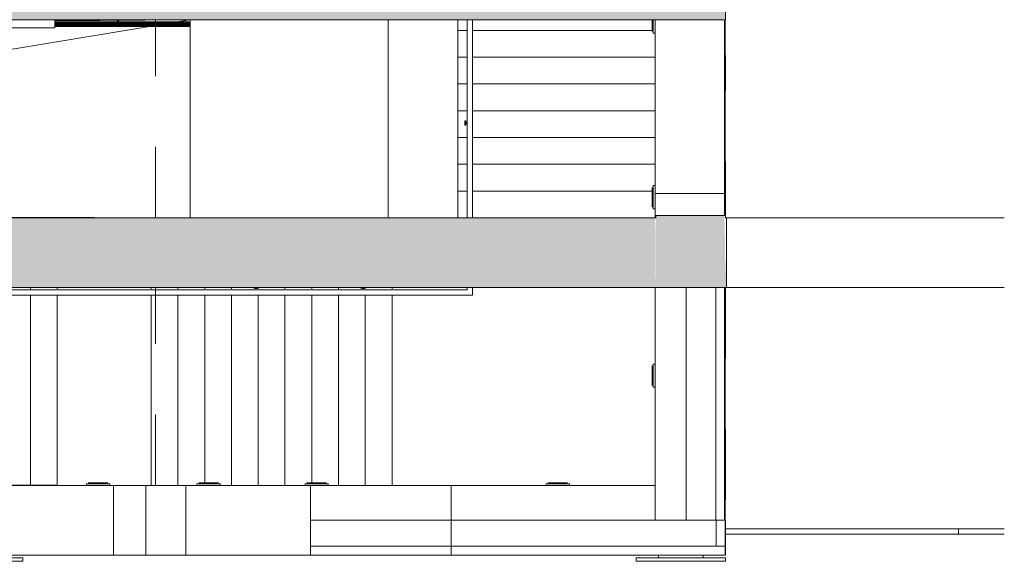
# Model space of a CAD drawing. Header units: millimetres. Extents: x -113904 to 3141, y -34200 to 59129.
# Tile 50 of 72: x -7911 to 3125, y -70 to 6000. Entities that reach past the tile are written whole.
import ezdxf

# ---------------------------------------------------------------- set-up
doc = ezdxf.new("R2010")
doc.units = ezdxf.units.MM
doc.linetypes.add('Dash 1_32_', pattern=[1587.5, 793.75, -793.75])
doc.layers.add('0-1', color=7, linetype='Continuous', lineweight=5)
for name, color, linetype, lineweight, true_color in [('_Hidden Lines_-1', 7, 'Continuous', 9, 0xaaaaaa), ('_Room Separation_', 7, 'Dash 1_32_', 9, 0xc0c0c0), ('Balusters-1', 7, 'Continuous', 9, 0xaaaaaa), ('Cut Pattern-1', 7, 'Continuous', 9, 0xd4d4d4), ('Doors-1', 7, 'Continuous', 9, 0xaaaaaa), ('Electrical Equipment-1', 7, 'Continuous', 9, 0xaaaaaa), ('Floors-1', 7, 'Continuous', 9, 0xaaaaaa), ('Interior Edges-1', 7, 'Continuous', 9, 0xaaaaaa), ('Lighting Fixtures-1', 7, 'Continuous', 9, 0xaaaaaa), ('Nosing Lines-1', 7, 'Continuous', 9, 0xaaaaaa), ('Outlines-1', 7, 'Continuous', 9, 0xaaaaaa), ('Railings-1', 7, 'Continuous', 9, 0xaaaaaa), ('Rails-1', 7, 'Continuous', 9, 0xaaaaaa), ('Riser Lines-1', 7, 'Continuous', 9, 0xaaaaaa), ('Specialty Equipment-1', 7, 'Continuous', 9, 0xaaaaaa), ('Walls-1', 7, 'Continuous', 9, 0xaaaaaa)]:
    doc.layers.add(name, color=color, linetype=linetype, lineweight=lineweight, true_color=true_color)

# ---------------------------------------------------------------- blocks, each defined once
blk = doc.blocks.new('22001_TP_EK_Cloud_rvt-1-SKEEM 2_ Korrus_Kunstikonkurss pildid')
at = {"layer": 'Nosing Lines-1'}
for p, q in [((-2894, 5880), (-3000, 5880)), ((-820, 5880), (-2834, 5880)), ((-2894, 5580), (-3000, 5580)), ((-790, 5580), (-2834, 5580)), ((-2894, 5280), (-3000, 5280)), ((-790, 5280), (-2834, 5280)), ((-2894, 4980), (-3000, 4980)), ((-790, 4980), (-2834, 4980)), ((-2894, 4680), (-3000, 4680)), ((-790, 4680), (-2834, 4680)), ((-2894, 4380), (-3000, 4380)), ((-790, 4380), (-2834, 4380)), ((-7790, 2973), (-7790, 3000)), ((-6137, 2982), (-6137, 3000)), ((-5837, 2982), (-5837, 3000)), ((-5537, 2982), (-5537, 3000)), ((-5237, 2982), (-5237, 3000)), ((-4937, 2982), (-4937, 3000)), ((-4637, 2982), (-4637, 3000)), ((-4337, 2982), (-4337, 3000)), ((-4037, 2982), (-4037, 3000)), ((-7790, 783), (-7790, 2913)), ((-6137, 780), (-6137, 2913)), ((-5837, 810), (-5837, 2913)), ((-5537, 780), (-5537, 2913)), ((-5237, 780), (-5237, 2913)), ((-4937, 780), (-4937, 2913)), ((-4637, 810), (-4637, 2913)), ((-4337, 780), (-4337, 2913)), ((-4037, 780), (-4037, 2913))]:
    blk.add_line(p, q, dxfattribs=at)
at = {"layer": 'Outlines-1'}
for p, q in [((-2894, 4080), (-3000, 4080)), ((-820, 4080), (-2834, 4080)), ((-7490, 2982), (-7490, 3000)), ((-6437, 2982), (-6437, 3000)), ((-3737, 2982), (-3737, 3000)), ((-7490, 783), (-7490, 2913)), ((-6437, 780), (-6437, 2913)), ((-3737, 780), (-3737, 2913)), ((-7790, 783), (-8090, 783)), ((-7490, 783), (-7790, 783)), ((-7490, 783), (-7490, 780))]:
    blk.add_line(p, q, dxfattribs=at)
at = {"layer": 'Riser Lines-1'}
for p, q in [((-2894, 5880), (-3000, 5880)), ((-820, 5880), (-2834, 5880)), ((-2894, 5580), (-3000, 5580)), ((-790, 5580), (-2834, 5580)), ((-2894, 5280), (-3000, 5280)), ((-790, 5280), (-2834, 5280)), ((-2894, 4980), (-3000, 4980)), ((-790, 4980), (-2834, 4980)), ((-2894, 4680), (-3000, 4680)), ((-790, 4680), (-2834, 4680)), ((-2894, 4380), (-3000, 4380)), ((-790, 4380), (-2834, 4380)), ((-2894, 4080), (-3000, 4080)), ((-820, 4080), (-2834, 4080)), ((-7790, 2973), (-7790, 3000)), ((-7490, 2982), (-7490, 3000)), ((-6437, 2982), (-6437, 3000)), ((-6137, 2982), (-6137, 3000)), ((-5837, 2982), (-5837, 3000)), ((-5537, 2982), (-5537, 3000)), ((-5237, 2982), (-5237, 3000)), ((-4937, 2982), (-4937, 3000)), ((-4637, 2982), (-4637, 3000)), ((-4337, 2982), (-4337, 3000)), ((-4037, 2982), (-4037, 3000)), ((-3737, 2982), (-3737, 3000)), ((-7790, 783), (-7790, 2913)), ((-7490, 783), (-7490, 2913)), ((-6437, 780), (-6437, 2913)), ((-6137, 780), (-6137, 2913)), ((-5837, 810), (-5837, 2913)), ((-5537, 780), (-5537, 2913)), ((-5237, 780), (-5237, 2913)), ((-4937, 780), (-4937, 2913)), ((-4637, 810), (-4637, 2913)), ((-4337, 780), (-4337, 2913)), ((-4037, 780), (-4037, 2913)), ((-3737, 780), (-3737, 2913))]:
    blk.add_line(p, q, dxfattribs=at)
at = {"layer": 'Walls-1'}
for p, q in [((-5, 6000), (-5, 3804)), ((-5, 3000), (-5, 100)), ((-6858, 780), (-6497, 780)), ((-6497, 780), (-6497, 0)), ((-3074, 780), (-790, 780)), ((-3074, 390), (-790, 390)), ((-3074, 390), (-790, 390)), ((-105, 390), (-105, 100)), ((-105, 100), (-105, 390)), ((-6497, 0), (-6858, 0)), ((-3074, 100), (-5, 100)), ((-105, 100), (-3074, 100)), ((-5, 0), (-3074, 0)), ((-105, 100), (-5, 100)), ((-5, 100), (-5, 0))]:
    blk.add_line(p, q, dxfattribs=at)
blk = doc.blocks.new('RaRa_TP_SA_detailid_rvt-1-SKEEM 2_ Korrus_Kunstikonkurss pildid')
at = {"layer": 'Railings-1'}
for p, q in [((-7212, 5975), (-7515, 5975)), ((-7212, 5973), (-7515, 5973)), ((-7212, 5973), (-7515, 5973)), ((-7212, 5973), (-7515, 5973)), ((-7211, 5971), (-7515, 5971)), ((-7211, 5970), (-7515, 5971)), ((-7515, 5970), (-7211, 5970)), ((-7515, 5970), (-7211, 5970)), ((-7211, 5968), (-7515, 5968)), ((-7211, 5968), (-7515, 5968)), ((-6611, 5975), (-7212, 5975)), ((-7212, 5973), (-7212, 5975)), ((-6620, 5974), (-7212, 5975)), ((-7212, 5973), (-6620, 5974)), ((-6620, 5974), (-7212, 5973)), ((-7211, 5971), (-7212, 5973)), ((-7212, 5973), (-7212, 5973)), ((-7211, 5971), (-6620, 5974)), ((-7211, 5971), (-6599, 5973)), ((-6599, 5973), (-7211, 5970)), ((-6599, 5973), (-7211, 5970)), ((-6827, 5972), (-7211, 5971)), ((-7211, 5971), (-7211, 5970)), ((-6619, 5970), (-7211, 5968)), ((-6619, 5970), (-7211, 5970)), ((-7211, 5968), (-7211, 5970)), ((-7211, 5970), (-7211, 5970)), ((-6610, 5966), (-7211, 5968)), ((-7211, 5963), (-7211, 5968)), ((-6610, 5966), (-7211, 5963)), ((-7211, 5959), (-7211, 5963)), ((-7211, 5963), (-6704, 5962)), ((-7211, 5959), (-6704, 5962)), ((-6832, 5998), (-6835, 5998)), ((-6835, 5998), (-6833, 5998)), ((-6833, 5998), (-6831, 5998)), ((-6829, 5998), (-6832, 5998)), ((-6831, 5998), (-6827, 5998)), ((-6826, 5998), (-6829, 5998)), ((-6827, 5998), (-6823, 5998)), ((-6823, 5998), (-6826, 5998)), ((-6816, 5998), (-6823, 5998)), ((-6823, 5998), (-6816, 5998)), ((-6810, 5998), (-6816, 5998)), ((-6816, 5998), (-6810, 5998)), ((-6813, 5998), (-6816, 5998)), ((-6816, 5998), (-6813, 5998)), ((-6816, 5998), (-6816, 5969)), ((-6807, 5998), (-6813, 5998)), ((-6813, 5998), (-6807, 5998)), ((-6813, 5998), (-6813, 5969)), ((-6813, 5998), (-6813, 5969)), ((-6804, 5998), (-6810, 5998)), ((-6810, 5998), (-6804, 5998)), ((-6807, 5998), (-6804, 5998)), ((-6804, 5998), (-6807, 5998)), ((-6807, 5998), (-6807, 5969)), ((-6807, 5998), (-6807, 5969)), ((-6804, 5998), (-6797, 5998)), ((-6797, 5998), (-6804, 5998)), ((-6804, 5969), (-6804, 5998)), ((-6797, 5998), (-6794, 5998)), ((-6793, 5998), (-6797, 5998)), ((-6794, 5998), (-6791, 5998)), ((-6789, 5998), (-6793, 5998)), ((-6791, 5998), (-6788, 5998)), ((-6787, 5998), (-6789, 5998)), ((-6611, 5975), (-6789, 5974)), ((-6788, 5998), (-6785, 5998)), ((-6785, 5998), (-6787, 5998)), ((-6610, 5966), (-6704, 5962)), ((-6010, 5963), (-6704, 5962)), ((-6704, 5962), (-6610, 5958)), ((-6704, 5962), (-6010, 5959)), ((-6406, 5975), (-6620, 5974)), ((-6010, 5973), (-6620, 5974)), ((-6599, 5973), (-6620, 5974)), ((-6619, 5970), (-6599, 5973)), ((-6010, 5970), (-6619, 5970)), ((-6610, 5966), (-6619, 5970)), ((-6619, 5970), (-6010, 5968)), ((-6611, 5975), (-6406, 5975)), ((-6501, 5975), (-6611, 5975)), ((-6610, 5966), (-6010, 5968)), ((-6010, 5963), (-6610, 5966)), ((-6010, 5970), (-6599, 5973)), ((-6010, 5973), (-6599, 5973)), ((-6010, 5975), (-6406, 5975)), ((-6406, 5975), (-6010, 5973)), ((-6010, 5975), (-6010, 5973)), ((-6010, 5970), (-6010, 5973)), ((-6010, 5970), (-6010, 5968)), ((-6010, 5963), (-6010, 5968)), ((-6010, 5963), (-6010, 5959)), ((-7211, 5959), (-7515, 5959)), ((-7211, 5959), (-7515, 5959)), ((-7515, 5955), (-7210, 5954)), ((-7515, 5954), (-7210, 5954)), ((-7515, 5950), (-7210, 5950)), ((-7515, 5946), (-7210, 5946)), ((-7515, 5945), (-7210, 5946)), ((-7210, 5946), (-7515, 5946)), ((-7515, 5944), (-7210, 5944)), ((-7515, 5941), (-7211, 5941)), ((-7211, 5941), (-7515, 5941)), ((-7515, 5933), (-7211, 5932)), ((-7515, 5932), (-7211, 5932)), ((-7211, 5930), (-7515, 5930)), ((-7211, 5930), (-7515, 5930)), ((-7211, 5929), (-7515, 5929)), ((-7211, 5929), (-7515, 5929)), ((-7515, 5927), (-7212, 5927)), ((-7515, 5927), (-7212, 5927)), ((-7515, 5927), (-7212, 5927)), ((-7515, 5925), (-7212, 5925)), ((-7210, 5956), (-7508, 5956)), ((-7211, 5929), (-7212, 5927)), ((-7212, 5925), (-7212, 5927)), ((-6620, 5926), (-7212, 5927)), ((-6620, 5926), (-7212, 5927)), ((-7212, 5927), (-7212, 5927)), ((-7212, 5925), (-6620, 5926)), ((-6816, 5925), (-7212, 5925)), ((-7211, 5959), (-7210, 5956)), ((-7211, 5959), (-6943, 5958)), ((-7211, 5941), (-7210, 5944)), ((-6648, 5942), (-7211, 5941)), ((-7211, 5937), (-7211, 5941)), ((-6516, 5938), (-7211, 5941)), ((-7211, 5937), (-6516, 5938)), ((-7211, 5937), (-6610, 5934)), ((-7211, 5937), (-7211, 5932)), ((-6610, 5934), (-7211, 5932)), ((-6619, 5930), (-7211, 5932)), ((-7211, 5930), (-7211, 5932)), ((-6619, 5930), (-7211, 5930)), ((-6599, 5927), (-7211, 5930)), ((-7211, 5930), (-7211, 5929)), ((-6599, 5927), (-7211, 5929)), ((-7211, 5929), (-6620, 5926)), ((-7210, 5956), (-6998, 5957)), ((-7210, 5956), (-6990, 5953)), ((-7210, 5956), (-7210, 5954)), ((-6989, 5952), (-7210, 5954)), ((-7210, 5950), (-7210, 5954)), ((-6985, 5950), (-7210, 5950)), ((-7210, 5946), (-7210, 5950)), ((-6904, 5949), (-7210, 5944)), ((-6904, 5949), (-7210, 5944)), ((-6905, 5949), (-7210, 5946)), ((-7210, 5946), (-7210, 5944)), ((-6874, 5943), (-7210, 5944)), ((-7075, 5927), (-7167, 5927)), ((-6935, 5958), (-6610, 5958)), ((-6930, 5957), (-6610, 5958)), ((-6914, 5951), (-6816, 5950)), ((-6816, 5950), (-6913, 5951)), ((-6816, 5925), (-6902, 5925)), ((-6816, 5925), (-6884, 5925)), ((-6649, 5942), (-6871, 5943)), ((-6816, 5950), (-6837, 5950)), ((-6816, 5950), (-6837, 5950)), ((-6816, 5950), (-6836, 5950)), ((-6816, 5950), (-6835, 5950)), ((-6816, 5950), (-6451, 5952)), ((-6566, 5926), (-6816, 5925)), ((-6816, 5925), (-6717, 5926)), ((-6407, 5925), (-6816, 5925)), ((-6610, 5958), (-6815, 5950)), ((-6685, 5950), (-6815, 5950)), ((-6682, 5949), (-6815, 5950)), ((-6657, 5944), (-6815, 5950)), ((-6612, 5950), (-6699, 5951)), ((-6610, 5942), (-6645, 5942)), ((-6610, 5942), (-6644, 5942)), ((-6610, 5942), (-6640, 5943)), ((-6010, 5927), (-6620, 5926)), ((-6599, 5927), (-6620, 5926)), ((-6407, 5925), (-6620, 5926)), ((-6610, 5934), (-6619, 5930)), ((-6010, 5932), (-6619, 5930)), ((-6619, 5930), (-6599, 5927)), ((-6619, 5930), (-6010, 5930)), ((-6010, 5946), (-6615, 5949)), ((-6610, 5958), (-6010, 5959)), ((-6610, 5958), (-6430, 5957)), ((-6455, 5951), (-6610, 5950)), ((-6460, 5950), (-6610, 5950)), ((-6010, 5946), (-6610, 5942)), ((-6610, 5942), (-6516, 5938)), ((-6610, 5942), (-6010, 5941)), ((-6610, 5934), (-6516, 5938)), ((-6010, 5937), (-6610, 5934)), ((-6010, 5932), (-6610, 5934)), ((-6599, 5927), (-6010, 5930)), ((-6010, 5927), (-6599, 5927)), ((-6516, 5938), (-6010, 5941)), ((-6010, 5937), (-6516, 5938)), ((-6010, 5927), (-6407, 5925)), ((-6407, 5925), (-6010, 5925)), ((-6346, 5956), (-6010, 5954)), ((-6325, 5953), (-6010, 5954)), ((-6010, 5954), (-6322, 5952)), ((-6010, 5950), (-6310, 5950)), ((-6010, 5959), (-6010, 5954)), ((-6010, 5950), (-6010, 5954)), ((-6010, 5954), (-6010, 5950)), ((-6010, 5950), (-6010, 5946)), ((-6010, 5946), (-6010, 5941)), ((-6010, 5937), (-6010, 5941)), ((-6010, 5932), (-6010, 5937)), ((-6010, 5932), (-6010, 5930)), ((-6010, 5927), (-6010, 5930)), ((-6010, 5927), (-6010, 5925)), ((-2921, 4865), (-2921, 4868)), ((-2921, 4868), (-2911, 4868)), ((-2921, 4862), (-2921, 4865)), ((-2921, 4859), (-2921, 4862)), ((-2921, 4856), (-2921, 4859)), ((-2911, 4868), (-2911, 4866)), ((-2911, 4866), (-2911, 4863)), ((-2911, 4863), (-2911, 4859)), ((-2911, 4859), (-2911, 4856)), ((-2921, 4849), (-2921, 4856)), ((-2911, 4856), (-2921, 4856)), ((-2921, 4856), (-2911, 4856)), ((-2921, 4843), (-2921, 4849)), ((-2921, 4836), (-2921, 4843)), ((-2921, 4830), (-2921, 4836)), ((-2921, 4827), (-2921, 4830)), ((-2921, 4830), (-2911, 4830)), ((-2911, 4830), (-2921, 4830)), ((-2921, 4824), (-2921, 4827)), ((-2921, 4820), (-2921, 4824)), ((-2921, 4817), (-2921, 4820)), ((-2911, 4817), (-2921, 4817)), ((-2911, 4856), (-2911, 4849)), ((-2911, 4849), (-2911, 4843)), ((-2911, 4846), (-2911, 4849)), ((-2911, 4849), (-2911, 4846)), ((-2894, 4849), (-2911, 4849)), ((-2911, 4846), (-2911, 4840)), ((-2911, 4840), (-2911, 4846)), ((-2911, 4846), (-2894, 4846)), ((-2911, 4846), (-2894, 4846)), ((-2911, 4843), (-2911, 4836)), ((-2911, 4840), (-2911, 4836)), ((-2911, 4836), (-2911, 4840)), ((-2911, 4840), (-2894, 4840)), ((-2911, 4840), (-2894, 4840)), ((-2911, 4836), (-2911, 4830)), ((-2911, 4836), (-2894, 4836)), ((-2911, 4830), (-2911, 4827)), ((-2911, 4827), (-2911, 4824)), ((-2911, 4824), (-2911, 4821)), ((-2911, 4821), (-2911, 4817)), ((-5288, 2990), (-5288, 3000)), ((-5285, 2990), (-5288, 2990)), ((-5282, 2990), (-5285, 2990)), ((-5279, 2990), (-5282, 2990)), ((-5276, 2990), (-5279, 2990)), ((-5276, 3000), (-5276, 2990)), ((-5276, 2990), (-5276, 3000)), ((-5269, 2990), (-5276, 2990)), ((-5263, 2990), (-5269, 2990)), ((-5269, 2990), (-5266, 2990)), ((-5269, 2990), (-5269, 2982)), ((-5266, 2990), (-5260, 2990)), ((-5266, 2990), (-5266, 2982)), ((-5266, 2990), (-5266, 2982)), ((-5257, 2990), (-5263, 2990)), ((-5260, 2990), (-5257, 2990)), ((-5260, 2990), (-5260, 2982)), ((-5260, 2990), (-5260, 2982)), ((-5250, 2990), (-5257, 2990)), ((-5257, 2982), (-5257, 2990)), ((-5250, 2990), (-5250, 3000)), ((-5250, 3000), (-5250, 2990)), ((-5246, 2990), (-5250, 2990)), ((-5242, 2990), (-5246, 2990)), ((-5240, 2990), (-5242, 2990)), ((-5238, 2990), (-5240, 2990)), ((-5238, 3000), (-5238, 2990)), ((-4088, 2990), (-4088, 3000)), ((-4085, 2990), (-4088, 2990)), ((-4082, 2990), (-4085, 2990)), ((-4079, 2990), (-4082, 2990)), ((-4076, 2990), (-4079, 2990)), ((-4076, 3000), (-4076, 2990)), ((-4076, 2990), (-4076, 3000)), ((-4069, 2990), (-4076, 2990)), ((-4063, 2990), (-4069, 2990)), ((-4069, 2990), (-4066, 2990)), ((-4069, 2990), (-4069, 2982)), ((-4066, 2990), (-4060, 2990)), ((-4066, 2990), (-4066, 2982)), ((-4066, 2990), (-4066, 2982)), ((-4057, 2990), (-4063, 2990)), ((-4060, 2990), (-4057, 2990)), ((-4060, 2990), (-4060, 2982)), ((-4060, 2990), (-4060, 2982)), ((-4050, 2990), (-4057, 2990)), ((-4057, 2982), (-4057, 2990)), ((-4050, 2990), (-4050, 3000)), ((-4050, 3000), (-4050, 2990)), ((-4046, 2990), (-4050, 2990)), ((-4042, 2990), (-4046, 2990)), ((-4040, 2990), (-4042, 2990)), ((-4038, 2990), (-4040, 2990)), ((-4038, 3000), (-4038, 2990))]:
    blk.add_line(p, q, dxfattribs=at)
blk = doc.blocks.new('Esitlustehnika seinal - MS88 TV 75_ infotabloo-1354035-SKEEM 2_ Korrus_Kunstikonkurss pildid')
at = {"layer": 'Electrical Equipment-1'}
for p, q in [((-500, 70), (500, 70)), ((-500, 70), (-500, 30)), ((500, 30), (-500, 30)), ((-250, 0), (-250, 30)), ((250, 30), (250, 0)), ((500, 70), (500, 30))]:
    blk.add_line(p, q, dxfattribs=at)
blk = doc.blocks.new('Esitlustehnika seinal - MS110 VIDEO WALL 2x3m2-1354014-SKEEM 2_ Korrus_Kunstikonkurss pildid')
at = {"layer": 'Electrical Equipment-1'}
for p, q in [((-1500, 70), (1500, 70)), ((-1500, 70), (-1500, 30)), ((1500, 30), (-1500, 30)), ((-250, 0), (-250, 30)), ((250, 30), (250, 0)), ((1500, 70), (1500, 30))]:
    blk.add_line(p, q, dxfattribs=at)
blk = doc.blocks.new('RaRa_TP_SA_sisustus_rvt-1-SKEEM 2_ Korrus_Kunstikonkurss pildid')
at = {"layer": 'Electrical Equipment-1', "rotation": 180}
for name, p in [('Esitlustehnika seinal - MS110 VIDEO WALL 2x3m2-1354014-SKEEM 2_ Korrus_Kunstikonkurss pildid', (-9377, 0)), ('Esitlustehnika seinal - MS88 TV 75_ infotabloo-1354035-SKEEM 2_ Korrus_Kunstikonkurss pildid', (-500, 0))]:
    blk.add_blockref(name, p, dxfattribs=at)
blk = doc.blocks.new('Ukse ava_ kaar 2 - 5220x113000-1153784-SKEEM 2_ Korrus_Kunstikonkurss pildid')
at = {"layer": '_Hidden Lines_-1'}
for p, q in [((-505, 390), (2610, 390)), ((-505, -390), (2610, -390))]:
    blk.add_line(p, q, dxfattribs=at)
blk = doc.blocks.new('Railing - Railing-4413802-SKEEM 2_ Korrus_Kunstikonkurss pildid')
at = {"layer": 'Rails-1'}
for p, q in [((-2894, 6000), (-2894, 4080)), ((-2834, 6000), (-2834, 4080)), ((-2894, 4080), (-2894, 3943)), ((-2834, 4080), (-2834, 3943)), ((-2894, 3943), (-2894, 3780)), ((-2834, 3943), (-2834, 3780)), ((-2894, 3000), (-2894, 2973)), ((-2834, 3000), (-2834, 2913)), ((-7490, 2973), (-10190, 2973)), ((-7490, 2913), (-10190, 2913)), ((-7190, 2973), (-7490, 2973)), ((-7190, 2913), (-7490, 2913)), ((-6437, 2973), (-7190, 2973)), ((-6437, 2913), (-7190, 2913)), ((-3437, 2973), (-6437, 2973)), ((-3437, 2913), (-6437, 2913)), ((-2894, 2973), (-3437, 2973)), ((-2834, 2913), (-3437, 2913))]:
    blk.add_line(p, q, dxfattribs=at)
blk = doc.blocks.new('Trepi valgustus MK - Trepi valgustus MK-14000889-SKEEM 2_ Korrus_Kunstikonkurss pildid')
at = {"layer": 'Lighting Fixtures-1'}
for p, q in [((-146, 225), (74, 225)), ((-166, 215), (94, 215)), ((-166, 195), (-166, 215)), ((94, 215), (94, 195))]:
    blk.add_line(p, q, dxfattribs=at)
blk = doc.blocks.new('Trepi valgustus MK - Trepi valgustus MK-4393757-SKEEM 2_ Korrus_Kunstikonkurss pildid')
at = {"layer": 'Lighting Fixtures-1'}
for p, q in [((-166, 410), (94, 410)), ((-166, 390), (-166, 410)), ((-146, 420), (74, 420)), ((94, 410), (94, 390))]:
    blk.add_line(p, q, dxfattribs=at)
blk = doc.blocks.new('Trepi valgustus MK - Trepi valgustus MK-V40-SKEEM 2_ Korrus_Kunstikonkurss pildid')
at = {"layer": 'Lighting Fixtures-1'}
for p, q in [((-166, 410), (94, 410)), ((-166, 389), (-166, 410)), ((-146, 420), (74, 420)), ((94, 410), (94, 390))]:
    blk.add_line(p, q, dxfattribs=at)
blk = doc.blocks.new('Trepi valgustus MK - Trepi valgustus MK-V41-SKEEM 2_ Korrus_Kunstikonkurss pildid')
at = {"layer": 'Lighting Fixtures-1'}
for p, q in [((-166, 410), (-15, 410)), ((-166, 390), (-166, 410)), ((-146, 420), (-15, 420))]:
    blk.add_line(p, q, dxfattribs=at)
blk = doc.blocks.new('Railing - Railing-4681019-SKEEM 2_ Korrus_Kunstikonkurss pildid')
at = {"layer": 'Rails-1'}
for p, q in [((-7212, 5975), (-7515, 5975)), ((-6010, 5975), (-7212, 5975)), ((-7515, 5925), (-7212, 5925)), ((-7212, 5925), (-6010, 5925))]:
    blk.add_line(p, q, dxfattribs=at)
for points, knots in [([(-6010, 5950), (-6010, 5952), (-6010, 5955), (-6010, 5961), (-6010, 5968), (-6010, 5974), (-6010, 5975), (-6010, 5975)], [0, 0, 0, 0, 0.125, 0.25, 0.5, 0.75, 1, 1, 1, 1]), ([(-6010, 5975), (-6010, 5975), (-6010, 5974), (-6010, 5968), (-6010, 5961), (-6010, 5955), (-6010, 5952), (-6010, 5950)], [0, 0, 0, 0, 0.25, 0.5, 0.75, 0.875, 1, 1, 1, 1]), ([(-6010, 5950), (-6010, 5948), (-6010, 5945), (-6010, 5939), (-6010, 5932), (-6010, 5926), (-6010, 5925), (-6010, 5925)], [0, 0, 0, 0, 0.125, 0.25, 0.5, 0.75, 1, 1, 1, 1]), ([(-6010, 5925), (-6010, 5925), (-6010, 5926), (-6010, 5932), (-6010, 5939), (-6010, 5945), (-6010, 5948), (-6010, 5950)], [0, 0, 0, 0, 0.25, 0.5, 0.75, 0.875, 1, 1, 1, 1])]:
    blk.add_open_spline(points, degree=3, knots=knots, dxfattribs=at)
blk = doc.blocks.new('Voolikukapp MK_ süvendita - ol_ olev VK - 800x1850-12982171-SKEEM 2_ Korrus_Kunstikonkurss pildid')
at = {"layer": 'Specialty Equipment-1'}
for p, q in [((-325, 295), (-325, 385)), ((475, 385), (-325, 385)), ((475, 295), (475, 385))]:
    blk.add_line(p, q, dxfattribs=at)
blk = doc.blocks.new('24_7 värav - 24_7 värav-14002530-SKEEM 2_ Korrus_Kunstikonkurss pildid')
at = {"layer": 'Railings-1'}
for p, q in [((2610, 295), (3125, 295)), ((2610, 295), (2610, 235)), ((3125, 235), (2610, 235))]:
    blk.add_line(p, q, dxfattribs=at)
blk = doc.blocks.new('24_7 värav1 - 24_7 värav-14004283-SKEEM 2_ Korrus_Kunstikonkurss pildid')
at = {"layer": 'Railings-1'}
for p, q in [((0, 295), (2610, 295)), ((2610, 235), (0, 235)), ((2610, 235), (2610, 295))]:
    blk.add_line(p, q, dxfattribs=at)
blk = doc.blocks.new('Trepi valgustus MK - Trepi valgustus MK-14007354-SKEEM 2_ Korrus_Kunstikonkurss pildid')
at = {"layer": 'Lighting Fixtures-1'}
for p, q in [((-166, 195), (94, 195)), ((-166, 175), (-166, 195)), ((-146, 205), (74, 205)), ((94, 195), (94, 175))]:
    blk.add_line(p, q, dxfattribs=at)

msp = doc.modelspace()

# ---------------------------------------------------------------- hatches: boundary and pattern name
at = {"layer": 'Cut Pattern-1'}
for points in [[(-17380, 6000), (-6393, 6000), (-6393, 6190), (-6590, 6190), (-6590, 6590), (-27620, 6590), (-27780, 6020), (-27786, 6000), (-17717, 6000)], [(-2926, 6000), (0, 6000), (-10, 6590), (-190, 6590), (-190, 6190), (-590, 6190), (-590, 6590), (-6190, 6584), (-6190, 6190), (-6393, 6190), (-6393, 6000), (-3262, 6000)], [(-11666, 3000), (-780, 3000), (-785, 3780), (-12000, 3780), (-12000, 3720), (-12780, 3720), (-12780, 3780), (-18000, 3780), (-18000, 3390), (-17961, 3390), (-17961, 3000), (-13010, 3000)], [(-110, 3000), (0, 3000), (-10, 3804), (-780, 3804), (-780, 3000), (-237, 3000)], [(0, 3000), (10, 3000), (0, 3280)]]:
    msp.add_hatch(color=256, dxfattribs=at).paths.add_polyline_path(points)

# ---------------------------------------------------------------- linework, layer by layer
at = {"layer": '_Room Separation_'}
for p, q in [((-6390, 3780), (-6390, 6000)), ((-6000, 6000), (-6000, 3780)), ((-790, 5581), (-790, 6000)), ((-2, 6000), (-1, 3804)), ((-790, 3780), (-790, 3880)), ((-6390, 780), (-6390, 3000)), ((-1, 3000), (0, 585)), ((-8688, 780), (-6390, 780))]:
    msp.add_line(p, q, dxfattribs=at)
at = {"layer": 'Floors-1'}
msp.add_line((-6000, 6000), (-6000, 3780), dxfattribs=at)
at = {"layer": 'Interior Edges-1'}
for p, q in [((-7515, 5987), (-6000, 6000)), ((-6000, 6000), (-6151, 5975)), ((-6454, 5925), (-19245, 3814)), ((-6000, 3780), (-19245, 3814))]:
    msp.add_line(p, q, dxfattribs=at)
at = {"layer": 'Nosing Lines-1'}
for p, q in [((-2894, 5880), (-3000, 5880)), ((-820, 5880), (-2834, 5880)), ((-2894, 5580), (-3000, 5580)), ((-790, 5580), (-2834, 5580)), ((-2894, 5280), (-3000, 5280)), ((-790, 5280), (-2834, 5280)), ((-2894, 4980), (-3000, 4980)), ((-790, 4980), (-2834, 4980)), ((-2894, 4680), (-3000, 4680)), ((-790, 4680), (-2834, 4680)), ((-2894, 4380), (-3000, 4380)), ((-790, 4380), (-2834, 4380)), ((-7790, 2973), (-7790, 3000)), ((-6137, 2982), (-6137, 3000)), ((-5837, 2982), (-5837, 3000)), ((-5537, 2982), (-5537, 3000)), ((-5237, 2982), (-5237, 3000)), ((-4937, 2982), (-4937, 3000)), ((-4637, 2982), (-4637, 3000)), ((-4337, 2982), (-4337, 3000)), ((-4037, 2982), (-4037, 3000)), ((-7790, 783), (-7790, 2913)), ((-6137, 780), (-6137, 2913)), ((-5837, 810), (-5837, 2913)), ((-5537, 780), (-5537, 2913)), ((-5237, 780), (-5237, 2913)), ((-4937, 780), (-4937, 2913)), ((-4637, 810), (-4637, 2913)), ((-4337, 780), (-4337, 2913)), ((-4037, 780), (-4037, 2913))]:
    msp.add_line(p, q, dxfattribs=at)
at = {"layer": 'Outlines-1'}
for p, q in [((-2894, 4080), (-3000, 4080)), ((-820, 4080), (-2834, 4080)), ((-7490, 2982), (-7490, 3000)), ((-6437, 2982), (-6437, 3000)), ((-3737, 2982), (-3737, 3000)), ((-7490, 783), (-7490, 2913)), ((-6437, 780), (-6437, 2913)), ((-3737, 780), (-3737, 2913)), ((-7790, 783), (-8090, 783)), ((-7490, 783), (-7790, 783)), ((-7490, 783), (-7490, 780))]:
    msp.add_line(p, q, dxfattribs=at)
at = {"layer": 'Riser Lines-1'}
for p, q in [((-2894, 5880), (-3000, 5880)), ((-820, 5880), (-2834, 5880)), ((-2894, 5580), (-3000, 5580)), ((-790, 5580), (-2834, 5580)), ((-2894, 5280), (-3000, 5280)), ((-790, 5280), (-2834, 5280)), ((-2894, 4980), (-3000, 4980)), ((-790, 4980), (-2834, 4980)), ((-2894, 4680), (-3000, 4680)), ((-790, 4680), (-2834, 4680)), ((-2894, 4380), (-3000, 4380)), ((-790, 4380), (-2834, 4380)), ((-2894, 4080), (-3000, 4080)), ((-820, 4080), (-2834, 4080)), ((-7790, 2973), (-7790, 3000)), ((-7490, 2982), (-7490, 3000)), ((-6437, 2982), (-6437, 3000)), ((-6137, 2982), (-6137, 3000)), ((-5837, 2982), (-5837, 3000)), ((-5537, 2982), (-5537, 3000)), ((-5237, 2982), (-5237, 3000)), ((-4937, 2982), (-4937, 3000)), ((-4637, 2982), (-4637, 3000)), ((-4337, 2982), (-4337, 3000)), ((-4037, 2982), (-4037, 3000)), ((-3737, 2982), (-3737, 3000)), ((-7790, 783), (-7790, 2913)), ((-7490, 783), (-7490, 2913)), ((-6437, 780), (-6437, 2913)), ((-6137, 780), (-6137, 2913)), ((-5837, 810), (-5837, 2913)), ((-5537, 780), (-5537, 2913)), ((-5237, 780), (-5237, 2913)), ((-4937, 780), (-4937, 2913)), ((-4637, 810), (-4637, 2913)), ((-4337, 780), (-4337, 2913)), ((-4037, 780), (-4037, 2913)), ((-3737, 780), (-3737, 2913))]:
    msp.add_line(p, q, dxfattribs=at)
at = {"layer": 'Walls-1'}
for p, q in [((0, 6000), (0, 12475)), ((-30060, 6000), (0, 6000)), ((-3780, 3780), (-3780, 6000)), ((-3000, 6000), (-3000, 3780)), ((-790, 3780), (-790, 6000)), ((-10, 6000), (-10, 3804)), ((-790, 4052), (-10, 4052)), ((-780, 3780), (-24000, 3780)), ((0, 3804), (-780, 3804)), ((-780, 3804), (-780, 3780)), ((0, 3780), (0, 3804)), ((10, 3780), (0, 3780)), ((10, 3000), (10, 3780)), ((-13343, 3000), (10, 3000)), ((-790, 390), (-790, 3001)), ((-440, 3000), (-440, 390)), ((-110, 3000), (-110, 390)), ((-10, 3000), (-10, 390)), ((-8688, 780), (-790, 780)), ((-6858, 0), (-6858, 780)), ((-6047, 0), (-6047, 780)), ((-4650, 0), (-4650, 780)), ((-3074, 390), (-3074, 780)), ((-10, 390), (-4650, 390)), ((-4650, 390), (-790, 390)), ((-4650, 390), (-4650, 0)), ((-3074, 0), (-3074, 390)), ((0, 0), (0, 390)), ((-24000, 0), (-4650, 0)), ((0, 100), (-4650, 100)), ((0, 0), (-4650, 0))]:
    msp.add_line(p, q, dxfattribs=at)

# ---------------------------------------------------------------- block references
at = {"layer": '0-1'}
for name in ['22001_TP_EK_Cloud_rvt-1-SKEEM 2_ Korrus_Kunstikonkurss pildid', 'RaRa_TP_SA_detailid_rvt-1-SKEEM 2_ Korrus_Kunstikonkurss pildid', 'RaRa_TP_SA_sisustus_rvt-1-SKEEM 2_ Korrus_Kunstikonkurss pildid']:
    msp.add_blockref(name, (0, 0), dxfattribs=at)
at = {"layer": 'Balusters-1'}
for name in ['Railing - Railing-4681019-SKEEM 2_ Korrus_Kunstikonkurss pildid', 'Railing - Railing-4413802-SKEEM 2_ Korrus_Kunstikonkurss pildid']:
    msp.add_blockref(name, (0, 0), dxfattribs=at)
at = {"layer": 'Doors-1', "rotation": 180}
msp.add_blockref('Ukse ava_ kaar 2 - 5220x113000-1153784-SKEEM 2_ Korrus_Kunstikonkurss pildid', (2620, 3390), dxfattribs=at)
at = {"layer": 'Lighting Fixtures-1'}
for name, p, rotation in [('Trepi valgustus MK - Trepi valgustus MK-V41-SKEEM 2_ Korrus_Kunstikonkurss pildid', (-400, 6015), 90.00000000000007), ('Trepi valgustus MK - Trepi valgustus MK-V40-SKEEM 2_ Korrus_Kunstikonkurss pildid', (-400, 4046), 90.00000000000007), ('Trepi valgustus MK - Trepi valgustus MK-14007354-SKEEM 2_ Korrus_Kunstikonkurss pildid', (-615, 2046), 90.00000000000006)]:
    msp.add_blockref(name, p, dxfattribs=dict(at, rotation=rotation))
for name, p in [('Trepi valgustus MK - Trepi valgustus MK-4393757-SKEEM 2_ Korrus_Kunstikonkurss pildid', (-6996, 390)), ('Trepi valgustus MK - Trepi valgustus MK-4393757-SKEEM 2_ Korrus_Kunstikonkurss pildid', (-5758, 390)), ('Trepi valgustus MK - Trepi valgustus MK-14000889-SKEEM 2_ Korrus_Kunstikonkurss pildid', (-4546, 585)), ('Trepi valgustus MK - Trepi valgustus MK-14000889-SKEEM 2_ Korrus_Kunstikonkurss pildid', (-1844, 585))]:
    msp.add_blockref(name, p, dxfattribs=at)
at = {"layer": 'Railings-1'}
for name in ['24_7 värav1 - 24_7 värav-14004283-SKEEM 2_ Korrus_Kunstikonkurss pildid', '24_7 värav - 24_7 värav-14002530-SKEEM 2_ Korrus_Kunstikonkurss pildid']:
    msp.add_blockref(name, (0, 0), dxfattribs=at)
at = {"layer": 'Specialty Equipment-1', "rotation": 180}
msp.add_blockref('Voolikukapp MK_ süvendita - ol_ olev VK - 800x1850-12982171-SKEEM 2_ Korrus_Kunstikonkurss pildid', (-7840, 6295), dxfattribs=at)

doc.saveas('drawing.dxf')
